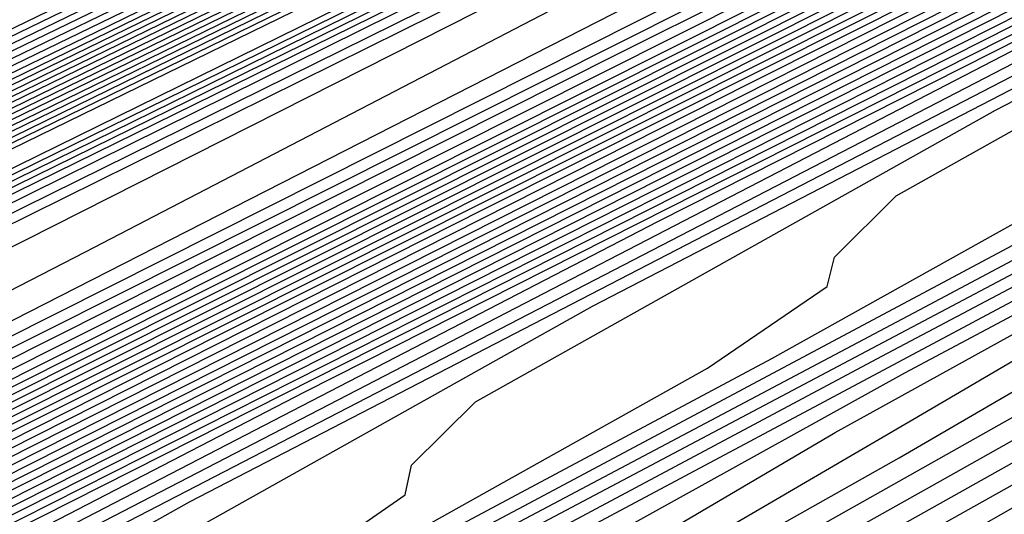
# Model space of a CAD drawing. Extents: x 3249832 to 3255657, y 13789405 to 13793316.
# Tile 222 of 256: x 3254678.04 to 3254680.98, y 13790568.08 to 13790569.56. Entities that reach past the tile are written whole.
import ezdxf

# ---------------------------------------------------------------- set-up
doc = ezdxf.new("R2010")
doc.units = 0
doc.header["$LTSCALE"] = 100
doc.header["$MEASUREMENT"] = 0
for name, color, linetype in [('GRATIO_CON', 10, 'CONTINUOUS'), ('GRATIO_ICON', 7, 'CONTINUOUS'), ('TARGETS_EAST', 7, 'CONTINUOUS')]:
    doc.layers.add(name, color=color, linetype=linetype)

# ---------------------------------------------------------------- blocks, each defined once
blk = doc.blocks.new('Gratio_032316_contours')
at = {"layer": 'GRATIO_CON', "color": 1, "linetype": 'Continuous', "flags": 128}
for points in [[(3254642.139, 13790551.7053), (3254660.6124, 13790560.6687), (3254682.3072, 13790571.2723), (3254700.7352, 13790580.305), (3254711.0317, 13790585.3564), (3254714.825, 13790587.2199), (3254715.3665, 13790587.4896), (3254715.3659, 13790587.4937), (3254715.3657, 13790587.4969), (3254715.3666, 13790587.4975), (3254715.9081, 13790587.7572), (3254719.6861, 13790589.589), (3254729.9352, 13790594.5687), (3254748.2689, 13790603.4881), (3254769.8147, 13790614.0012), (3254788.079, 13790622.9777)], [(3254643.9573, 13790552.6097), (3254661.9705, 13790561.3498), (3254683.1246, 13790571.6892), (3254701.0934, 13790580.4969), (3254711.1333, 13790585.4226), (3254714.8321, 13790587.2398), (3254715.3601, 13790587.5029), (3254715.3596, 13790587.5069), (3254715.3595, 13790587.5098), (3254715.3603, 13790587.5104), (3254715.8805, 13790587.7597), (3254719.5093, 13790589.5191), (3254729.3537, 13790594.3022), (3254746.9632, 13790602.8693), (3254767.6581, 13790612.9672), (3254785.2011, 13790621.5892)], [(3254645.7757, 13790553.5142), (3254663.3285, 13790562.0309), (3254683.9419, 13790572.1067), (3254701.4513, 13790580.6909), (3254711.2342, 13790585.4933), (3254714.8385, 13790587.2659), (3254715.3542, 13790587.5212), (3254715.853, 13790587.7617), (3254719.3325, 13790589.4492), (3254728.7721, 13790594.0356), (3254745.6576, 13790602.2505), (3254765.5015, 13790611.9331), (3254782.3232, 13790620.2006)], [(3254647.5941, 13790554.4186), (3254664.6865, 13790562.712), (3254684.7593, 13790572.5235), (3254701.8095, 13790580.8826), (3254711.336, 13790585.5591), (3254714.8458, 13790587.2852), (3254715.348, 13790587.5339), (3254715.8254, 13790587.7641), (3254719.1557, 13790589.3793), (3254728.1905, 13790593.7691), (3254744.3519, 13790601.6317), (3254763.3449, 13790610.8991), (3254779.4453, 13790618.8121)], [(3254651.2308, 13790556.2274), (3254667.4026, 13790564.0741), (3254686.3942, 13790573.3572), (3254702.526, 13790581.266), (3254711.5395, 13790585.6907), (3254714.8603, 13790587.3239), (3254715.3355, 13790587.5594), (3254715.7702, 13790587.7691), (3254718.8022, 13790589.2396), (3254727.0274, 13790593.236), (3254741.7406, 13790600.3941), (3254759.0318, 13790608.8311), (3254773.6894, 13790616.035)], [(3254653.0492, 13790557.1319), (3254668.7606, 13790564.7552), (3254687.2116, 13790573.774), (3254702.8843, 13790581.4577), (3254711.6412, 13790585.7564), (3254714.8676, 13790587.3433), (3254715.3293, 13790587.5721), (3254715.7426, 13790587.7716), (3254718.6254, 13790589.1697), (3254726.4458, 13790592.9695), (3254740.435, 13790599.7753), (3254756.8752, 13790607.7971), (3254770.8115, 13790614.6465), (3254778.5294, 13790618.5309)], [(3254646.2517, 13790553.9528), (3254654.8675, 13790558.0363), (3254670.1186, 13790565.4362), (3254688.0291, 13790574.1908), (3254703.2426, 13790581.6494), (3254711.743, 13790585.8222), (3254714.8749, 13790587.3627), (3254715.3231, 13790587.5848), (3254715.7151, 13790587.774), (3254718.4486, 13790589.0998), (3254725.8643, 13790592.703), (3254739.1294, 13790599.1565), (3254754.7186, 13790606.7631), (3254767.9336, 13790613.258), (3254775.252, 13790616.9413)], [(3254648.3232, 13790554.9771), (3254656.6859, 13790558.9407), (3254671.4766, 13790566.1173), (3254688.8465, 13790574.6076), (3254703.6008, 13790581.8411), (3254711.8447, 13790585.888), (3254714.8821, 13790587.382), (3254715.3169, 13790587.5976), (3254715.6875, 13790587.7765), (3254718.2718, 13790589.03), (3254725.2827, 13790592.4364), (3254737.8237, 13790598.5377), (3254752.562, 13790605.7291), (3254765.0557, 13790611.8694), (3254771.9746, 13790615.3518)], [(3254652.466, 13790557.0257), (3254660.3226, 13790560.7496), (3254674.1927, 13790567.4794), (3254690.4813, 13790575.4413), (3254704.3173, 13790582.2246), (3254712.0482, 13790586.0196), (3254714.8967, 13790587.4207), (3254715.3044, 13790587.623), (3254715.6323, 13790587.7815), (3254717.9183, 13790588.8903), (3254724.1196, 13790591.9033), (3254735.2124, 13790597.3001), (3254748.2489, 13790603.6611), (3254759.2998, 13790609.0924), (3254765.4198, 13790612.1726), (3254767.5973, 13790613.3706), (3254767.8046, 13790613.628), (3254767.8447, 13790613.807), (3254768.8446, 13790614.4523), (3254771.7623, 13790616.0293)], [(3254651.241, 13790556.5836), (3254654.5375, 13790558.0501), (3254662.141, 13790561.654), (3254675.5507, 13790568.1605), (3254691.2988, 13790575.8581), (3254704.6756, 13790582.4163), (3254712.1499, 13790586.0854), (3254714.904, 13790587.4401), (3254715.2982, 13790587.6357), (3254715.6047, 13790587.7839), (3254717.7415, 13790588.8204), (3254723.538, 13790591.6368), (3254733.9068, 13790596.6813), (3254746.0923, 13790602.627), (3254756.4219, 13790607.7038), (3254762.1424, 13790610.583), (3254764.1778, 13790611.7028), (3254764.3715, 13790611.9434), (3254764.4337, 13790612.1232), (3254765.5415, 13790612.8137), (3254768.7386, 13790614.5249), (3254774.566, 13790617.5186)], [(3254651.548, 13790556.8702), (3254653.3699, 13790557.6315), (3254656.6089, 13790559.0744), (3254663.9594, 13790562.5584), (3254676.9087, 13790568.8416), (3254692.1162, 13790576.2749), (3254705.0338, 13790582.608), (3254712.2517, 13790586.1512), (3254714.9112, 13790587.4594), (3254715.292, 13790587.6484), (3254715.5771, 13790587.7864), (3254717.5647, 13790588.7505), (3254722.9564, 13790591.3703), (3254732.6011, 13790596.0625), (3254743.9357, 13790601.593), (3254753.544, 13790606.3153), (3254758.865, 13790608.9934), (3254760.7582, 13790610.035), (3254760.9385, 13790610.2589), (3254761.0228, 13790610.4394), (3254762.2384, 13790611.1751), (3254765.7149, 13790613.0205), (3254772.0375, 13790616.2604)], [(3254650.8432, 13790556.6142), (3254653.5851, 13790557.8698), (3254655.4988, 13790558.6793), (3254658.6803, 13790560.0987), (3254665.7777, 13790563.4629), (3254678.2668, 13790569.5227), (3254692.9336, 13790576.6918)], [(3254650.5749, 13790556.5411), (3254654.5292, 13790558.4217), (3254657.6595, 13790559.8689), (3254659.7567, 13790560.7751), (3254662.8232, 13790562.1473), (3254669.4145, 13790565.2717), (3254680.9828, 13790570.8848), (3254694.5684, 13790577.5253)], [(3254652.1699, 13790557.3247), (3254656.3722, 13790559.3255), (3254659.6966, 13790560.8685), (3254661.8856, 13790561.8229), (3254664.8946, 13790563.1716), (3254671.2328, 13790566.1762), (3254682.3408, 13790571.5658), (3254695.3858, 13790577.9421)], [(3254649.243, 13790555.9373), (3254653.7649, 13790558.1083), (3254658.2152, 13790560.2292), (3254661.7338, 13790561.8681), (3254664.0145, 13790562.8708), (3254666.9661, 13790564.196), (3254673.0512, 13790567.0806), (3254683.6989, 13790572.2469), (3254696.2032, 13790578.3589)], [(3254650.5851, 13790556.5992), (3254655.3599, 13790558.8918), (3254660.0582, 13790561.133), (3254663.771, 13790562.8677), (3254666.1434, 13790563.9186), (3254669.0375, 13790565.2203), (3254674.8696, 13790567.985), (3254685.0569, 13790572.928), (3254697.0206, 13790578.7757)]]:
    blk.add_lwpolyline(points, dxfattribs=at)
at = {"layer": 'GRATIO_CON', "color": 5, "linetype": 'Continuous', "flags": 128}
for points in [[(3254645.4599, 13790553.036), (3254663.069, 13790561.7623), (3254683.7862, 13790571.9554), (3254701.3959, 13790580.5965), (3254711.2365, 13790585.4241), (3254714.8618, 13790587.205), (3254715.3792, 13790587.4629), (3254715.3785, 13790587.4674), (3254715.3782, 13790587.4709), (3254715.379, 13790587.4719), (3254715.9133, 13790587.7279), (3254719.64, 13790589.5343), (3254729.7495, 13790594.4457), (3254747.8375, 13790603.2357), (3254769.1201, 13790613.5531), (3254787.2186, 13790622.2657)], [(3254649.9599, 13790555.2348), (3254666.4373, 13790563.4004), (3254685.823, 13790572.9383), (3254702.301, 13790581.0241), (3254711.5092, 13790585.5415), (3254714.9015, 13790587.208), (3254715.3856, 13790587.4496), (3254715.3848, 13790587.4542), (3254715.3844, 13790587.458), (3254715.3852, 13790587.4591), (3254715.9013, 13790587.7061), (3254719.4996, 13790589.4499), (3254729.2606, 13790594.1916), (3254746.7248, 13790602.6782), (3254767.2733, 13790612.6396), (3254784.7474, 13790621.0516)], [(3254645.8078, 13790553.0477), (3254654.4599, 13790557.4337), (3254669.8056, 13790565.0385), (3254687.8597, 13790573.9222), (3254703.2055, 13790581.4548), (3254711.7805, 13790585.6657), (3254714.9395, 13790587.2206), (3254715.3915, 13790587.4448), (3254715.8892, 13790587.6839), (3254719.3592, 13790589.3654), (3254728.7717, 13790593.9374), (3254745.612, 13790602.1206), (3254765.4264, 13790611.7261), (3254782.2763, 13790619.8376)], [(3254650.9146, 13790555.5543), (3254658.9599, 13790559.6325), (3254673.1739, 13790566.6765), (3254689.8966, 13790574.9051), (3254704.1107, 13790581.8824), (3254712.0533, 13790585.783), (3254714.9794, 13790587.2235), (3254715.3982, 13790587.4313), (3254715.8776, 13790587.6614), (3254719.2191, 13790589.2805), (3254728.2829, 13790593.683), (3254744.4993, 13790601.563), (3254763.5796, 13790610.8126), (3254779.8051, 13790618.6235)], [(3254649.0895, 13790554.2614), (3254654.3182, 13790556.9458), (3254657.5919, 13790558.6919), (3254661.1283, 13790560.5677), (3254667.9599, 13790564.0302), (3254679.9106, 13790569.9526), (3254693.9704, 13790576.8709), (3254705.921, 13790582.737), (3254712.5988, 13790586.0165), (3254715.0585, 13790587.2285), (3254715.4093, 13790587.4057), (3254715.4091, 13790587.4086), (3254715.4097, 13790587.4091), (3254715.4114, 13790587.4072), (3254715.8544, 13790587.617), (3254718.939, 13790589.1106), (3254727.3053, 13790593.1741), (3254742.2739, 13790600.4477), (3254759.8859, 13790608.9855), (3254774.8628, 13790616.1954)], [(3254652.9316, 13790556.1611), (3254659.0279, 13790559.2737), (3254662.7531, 13790561.2358), (3254666.2352, 13790563.0744), (3254672.4599, 13790566.2291), (3254683.2789, 13790571.5906), (3254696.0073, 13790577.8537), (3254706.8262, 13790583.1644), (3254712.8717, 13790586.1333), (3254715.0984, 13790587.2306), (3254715.416, 13790587.3911), (3254715.416, 13790587.3939), (3254715.4167, 13790587.3946), (3254715.4184, 13790587.393), (3254715.843, 13790587.5942), (3254718.799, 13790589.0255), (3254726.8166, 13790592.9197), (3254741.1612, 13790599.8901), (3254758.039, 13790608.072), (3254772.3917, 13790614.9813)], [(3254648.5889, 13790553.912), (3254656.7738, 13790558.0608), (3254663.7375, 13790561.6017), (3254667.9142, 13790563.7796), (3254671.342, 13790565.581), (3254676.9599, 13790568.4279), (3254686.6472, 13790573.2286), (3254698.0442, 13790578.8366), (3254707.7315, 13790583.5918), (3254713.1445, 13790586.2502), (3254715.1383, 13790587.2327), (3254715.4228, 13790587.3765), (3254715.4229, 13790587.3793), (3254715.4236, 13790587.3802), (3254715.4253, 13790587.3788), (3254715.8315, 13790587.5713), (3254718.659, 13790588.9404), (3254726.3278, 13790592.6653), (3254740.0485, 13790599.3324), (3254756.1922, 13790607.1585), (3254769.9205, 13790613.7673), (3254777.6832, 13790617.4194)], [(3254651.4104, 13790555.3035), (3254660.616, 13790559.9605), (3254668.4472, 13790563.9297), (3254673.0754, 13790566.3235), (3254676.4489, 13790568.0877), (3254681.4599, 13790570.6267), (3254690.0155, 13790574.8666), (3254700.0811, 13790579.8195), (3254708.6367, 13790584.0191), (3254713.4173, 13790586.367), (3254715.1783, 13790587.2348), (3254715.4296, 13790587.362), (3254715.4297, 13790587.3647), (3254715.4306, 13790587.3657), (3254715.4323, 13790587.3646), (3254715.8201, 13790587.5485), (3254718.5189, 13790588.8554), (3254725.8391, 13790592.4108), (3254738.9357, 13790598.7748), (3254754.3453, 13790606.2449), (3254767.4494, 13790612.5532), (3254774.8722, 13790616.0455)], [(3254647.5106, 13790553.2224), (3254657.0534, 13790558.0863), (3254668.3003, 13790563.7598), (3254677.8665, 13790568.5857), (3254683.3978, 13790571.4112), (3254686.6626, 13790573.101), (3254690.46, 13790575.0244), (3254696.7522, 13790578.1426), (3254704.1549, 13790581.7852), (3254710.4471, 13790584.8739), (3254713.963, 13790586.6006), (3254715.2582, 13790587.2389), (3254715.4431, 13790587.3328), (3254715.4435, 13790587.3354), (3254715.4445, 13790587.3367), (3254715.4462, 13790587.3361), (3254715.7971, 13790587.5028), (3254718.2389, 13790588.6852), (3254724.8615, 13790591.9019), (3254736.7103, 13790597.6595), (3254750.6516, 13790604.4179), (3254762.5071, 13790610.1251), (3254769.2501, 13790613.2977), (3254772.4608, 13790614.7267)], [(3254649.4643, 13790554.1811), (3254659.8749, 13790559.4778), (3254672.1424, 13790565.6595), (3254682.5761, 13790570.9137), (3254688.559, 13790573.955), (3254691.7695, 13790575.6077), (3254694.96, 13790577.2233)], [(3254651.4179, 13790555.1398), (3254662.6964, 13790560.8692), (3254675.9846, 13790567.5592), (3254687.2858, 13790573.2417), (3254693.7202, 13790576.4989)], [(3254646.6144, 13790552.5691), (3254653.3716, 13790556.0986), (3254665.5179, 13790562.2606), (3254679.8268, 13790569.4589), (3254691.9954, 13790575.5697), (3254698.8813, 13790579.0427)], [(3254649.5507, 13790554.0056), (3254657.2788, 13790558.016), (3254671.1608, 13790565.0435), (3254687.5111, 13790573.2582), (3254701.4147, 13790580.2257)], [(3254650.9017, 13790554.6653), (3254658.8371, 13790558.7771), (3254673.0892, 13790565.9887), (3254689.8746, 13790574.4203), (3254704.1484, 13790581.5711), (3254712.1263, 13790585.5666), (3254715.0665, 13790587.04), (3254715.4881, 13790587.251), (3254715.7284, 13790587.3657), (3254717.3988, 13790588.1749), (3254721.929, 13790590.3752), (3254730.0341, 13790594.3137), (3254739.5705, 13790598.9367), (3254747.6802, 13790602.8407), (3254752.3838, 13790605.0543), (3254755.2179, 13790606.3353), (3254758.5977, 13790607.8737), (3254764.2556, 13790610.5253), (3254771.1907, 13790613.8082)], [(3254652.1037, 13790555.2502), (3254659.8925, 13790559.2859), (3254673.8812, 13790566.3638), (3254690.3563, 13790574.639), (3254704.3657, 13790581.6567), (3254712.195, 13790585.5772), (3254715.0794, 13790587.0229), (3254715.4916, 13790587.2315), (3254715.4923, 13790587.2341), (3254715.4936, 13790587.2363), (3254715.4952, 13790587.2371), (3254715.717, 13790587.343), (3254717.2588, 13790588.0898), (3254721.4402, 13790590.1208), (3254728.9214, 13790593.7561), (3254737.7237, 13790598.0232), (3254745.2091, 13790601.6266), (3254749.5728, 13790603.6804), (3254752.344, 13790604.9367), (3254755.8855, 13790606.5574), (3254761.8691, 13790609.3671), (3254769.2041, 13790612.8413), (3254776.1088, 13790616.118)], [(3254650.5295, 13790554.2765), (3254653.3056, 13790555.8352), (3254660.9478, 13790559.7949), (3254674.6731, 13790566.7396), (3254690.838, 13790574.8591), (3254704.5835, 13790581.7451), (3254712.2651, 13790585.5926), (3254715.0949, 13790587.012), (3254715.4992, 13790587.2173), (3254715.4997, 13790587.2202), (3254715.5008, 13790587.2224), (3254715.5022, 13790587.2231), (3254715.7056, 13790587.3202), (3254717.1188, 13790588.0047), (3254720.9515, 13790589.8664), (3254727.8087, 13790593.1984), (3254735.8769, 13790597.1097), (3254742.7379, 13790600.4126), (3254746.7617, 13790602.3065), (3254749.4702, 13790603.5381), (3254753.1732, 13790605.2411), (3254759.4825, 13790608.2089), (3254767.2174, 13790611.8744), (3254774.4989, 13790615.3301)], [(3254653.0399, 13790555.5064), (3254655.7096, 13790557.0052), (3254663.0585, 13790560.8129), (3254676.257, 13790567.4911), (3254691.8012, 13790575.2992), (3254705.0188, 13790581.9215), (3254712.405, 13790585.6223), (3254715.1255, 13790586.9884), (3254715.5137, 13790587.187), (3254715.5139, 13790587.1907), (3254715.5149, 13790587.1935), (3254715.5162, 13790587.1948), (3254715.6827, 13790587.2745), (3254716.8387, 13790587.8346), (3254719.9739, 13790589.3575), (3254725.5832, 13790592.0832), (3254732.1832, 13790595.2826), (3254737.7956, 13790597.9844), (3254741.1396, 13790599.5586), (3254743.7225, 13790600.741), (3254747.7487, 13790602.6085), (3254754.7095, 13790605.8925), (3254763.2441, 13790609.9406), (3254771.2789, 13790613.7544)], [(3254652.4149, 13790554.6496), (3254653.3587, 13790555.1809), (3254653.8585, 13790555.5089), (3254654.0037, 13790555.6845), (3254653.9725, 13790555.8008), (3254654.2952, 13790556.1213), (3254656.9115, 13790557.5902), (3254664.1138, 13790561.322), (3254677.0489, 13790567.8669), (3254692.2829, 13790575.5193), (3254705.2366, 13790582.0098)], [(3254652.4183, 13790554.5925), (3254653.5945, 13790555.2348), (3254654.5826, 13790555.7885), (3254655.1076, 13790556.1285), (3254655.263, 13790556.3073), (3254655.2343, 13790556.4222), (3254655.5504, 13790556.7362), (3254658.1135, 13790558.1752), (3254665.1691, 13790561.831), (3254677.8408, 13790568.2426), (3254692.7645, 13790575.7394)], [(3254652.5047, 13790554.5678), (3254653.546, 13790555.1511), (3254654.774, 13790555.82), (3254655.8065, 13790556.3962), (3254656.3568, 13790556.748), (3254656.5224, 13790556.9301), (3254656.4962, 13790557.0437), (3254656.8057, 13790557.3511), (3254659.3155, 13790558.7603), (3254666.2244, 13790562.34), (3254678.6327, 13790568.6184), (3254693.2462, 13790575.9595)], [(3254652.2242, 13790554.0767), (3254653.1154, 13790554.6054), (3254653.6313, 13790554.9527), (3254654.0278, 13790555.2392), (3254654.6721, 13790555.6399), (3254655.8015, 13790556.2681), (3254657.1332, 13790556.9903), (3254658.2542, 13790557.6115), (3254658.8552, 13790557.9872), (3254659.041, 13790558.1758), (3254659.0198, 13790558.2866), (3254659.3161, 13790558.581), (3254661.7194, 13790559.9303), (3254668.335, 13790563.358), (3254680.2165, 13790569.3699), (3254694.2095, 13790576.3997)], [(3254652.0931, 13790553.9273), (3254653.2097, 13790554.5634), (3254654.1357, 13790555.1108), (3254654.6726, 13790555.4686), (3254655.0856, 13790555.7627), (3254655.7557, 13790556.176), (3254656.9292, 13790556.8266), (3254658.3127, 13790557.5755), (3254659.4781, 13790558.2191), (3254660.1044, 13790558.6067), (3254660.3003, 13790558.7986), (3254660.2816, 13790558.908), (3254660.5714, 13790559.1959), (3254662.9213, 13790560.5153), (3254669.3903, 13790563.8671), (3254681.0084, 13790569.7457), (3254694.6911, 13790576.6198)], [(3254653.037, 13790554.391), (3254654.1951, 13790555.0501), (3254655.156, 13790555.6162), (3254655.7139, 13790555.9845), (3254656.1434, 13790556.2863), (3254656.8394, 13790556.7121), (3254658.057, 13790557.3852), (3254659.4923, 13790558.1607), (3254660.7019, 13790558.8268), (3254661.3536, 13790559.2263), (3254661.5596, 13790559.4215), (3254661.5434, 13790559.5295), (3254661.8266, 13790559.8108), (3254664.1233, 13790561.1003), (3254670.4456, 13790564.3761), (3254681.8003, 13790570.1215), (3254695.1728, 13790576.8399)], [(3254652.9145, 13790554.2455), (3254653.9808, 13790554.8547), (3254655.1805, 13790555.5368), (3254656.1763, 13790556.1216), (3254656.7552, 13790556.5004), (3254657.2012, 13790556.8098), (3254657.9231, 13790557.2481), (3254659.1847, 13790557.9437), (3254660.6718, 13790558.7459), (3254661.9258, 13790559.4344), (3254662.6028, 13790559.8458), (3254662.8189, 13790560.0443), (3254662.8052, 13790560.1509), (3254663.0819, 13790560.4257), (3254665.3253, 13790561.6853), (3254671.5009, 13790564.8851), (3254682.5923, 13790570.4972), (3254695.6546, 13790577.0593)], [(3254665.5923, 13790561.6556), (3254667.7292, 13790562.8553), (3254673.6115, 13790565.9031), (3254684.1761, 13790571.2487), (3254696.618, 13790577.4994)], [(3254665.5974, 13790561.2573), (3254666.3503, 13790561.7045), (3254666.5968, 13790561.9128), (3254666.5906, 13790562.0152), (3254666.8476, 13790562.2705), (3254668.9312, 13790563.4403), (3254674.6669, 13790566.4122), (3254684.968, 13790571.6245), (3254697.0997, 13790577.7194)], [(3254665.3901, 13790561.0866), (3254666.8212, 13790561.865), (3254667.5995, 13790562.3241), (3254667.8561, 13790562.5357), (3254667.8524, 13790562.6367), (3254668.1028, 13790562.8854), (3254670.1331, 13790564.0253), (3254675.7222, 13790566.9212), (3254685.7599, 13790572.0002), (3254697.5813, 13790577.9395)], [(3254664.8234, 13790560.7363), (3254666.5696, 13790561.6718), (3254668.0451, 13790562.4726), (3254668.8487, 13790562.9436), (3254669.1154, 13790563.1585), (3254669.1143, 13790563.2581), (3254669.3581, 13790563.5003), (3254671.3351, 13790564.6103), (3254676.7775, 13790567.4302), (3254686.5518, 13790572.376), (3254698.063, 13790578.1595)], [(3254665.5089, 13790561.0006), (3254667.0789, 13790561.8533), (3254668.9287, 13790562.8422), (3254670.4928, 13790563.6879), (3254671.3471, 13790564.1828), (3254671.634, 13790564.4042), (3254671.6379, 13790564.501), (3254671.8685, 13790564.7302), (3254673.739, 13790565.7804), (3254678.8881, 13790568.4483), (3254688.1357, 13790573.1275), (3254699.0263, 13790578.5996)], [(3254665.6638, 13790560.9982), (3254666.5925, 13790561.5367), (3254668.2066, 13790562.4118), (3254670.1083, 13790563.4273), (3254671.7167, 13790564.2956), (3254672.5962, 13790564.8023), (3254672.8933, 13790565.027), (3254672.8997, 13790565.1225), (3254673.1238, 13790565.3451), (3254674.941, 13790566.3654), (3254679.9434, 13790568.9573), (3254688.9276, 13790573.5033), (3254699.508, 13790578.8196)], [(3254666.1266, 13790561.1436), (3254666.7216, 13790561.5217), (3254667.6762, 13790562.0727), (3254669.3343, 13790562.9704), (3254671.2879, 13790564.0125), (3254672.9405, 13790564.9032), (3254673.8454, 13790565.4219), (3254674.1526, 13790565.6498), (3254674.1615, 13790565.7439), (3254674.379, 13790565.96), (3254676.143, 13790566.9504), (3254680.9987, 13790569.4663), (3254689.7195, 13790573.8791), (3254699.9897, 13790579.0397)], [(3254665.0349, 13790560.4038), (3254666.3795, 13790561.1759), (3254667.1679, 13790561.6595), (3254667.7794, 13790562.0453), (3254668.7599, 13790562.6088), (3254670.4621, 13790563.5289), (3254672.4674, 13790564.5977), (3254674.1644, 13790565.5109), (3254675.0946, 13790566.0414), (3254675.4119, 13790566.2727), (3254675.4233, 13790566.3654), (3254675.6343, 13790566.5749), (3254677.3449, 13790567.5354), (3254682.054, 13790569.9753), (3254690.5114, 13790574.2548), (3254700.4713, 13790579.2597)], [(3254665.3073, 13790560.4193), (3254667.0057, 13790561.3772), (3254668.4201, 13790562.1867), (3254669.2504, 13790562.6913), (3254669.8951, 13790563.0924), (3254670.9272, 13790563.6809), (3254672.7176, 13790564.6459), (3254674.8265, 13790565.7681), (3254676.6121, 13790566.7262), (3254677.593, 13790567.2806), (3254677.9306, 13790567.5183), (3254677.9469, 13790567.6083), (3254678.1447, 13790567.8048), (3254679.7488, 13790568.7054), (3254684.1646, 13790570.9934), (3254692.0952, 13790575.0064), (3254701.4347, 13790579.6998)], [(3254666.2512, 13790560.883), (3254667.9912, 13790561.8639), (3254669.4404, 13790562.6922), (3254670.2917, 13790563.2072), (3254670.9529, 13790563.6159), (3254672.0109, 13790564.217), (3254673.8453, 13790565.2044), (3254676.0061, 13790566.3533), (3254677.836, 13790567.3338), (3254678.8422, 13790567.9001), (3254679.1899, 13790568.1412), (3254679.2087, 13790568.2297), (3254679.4, 13790568.4197), (3254680.9508, 13790569.2904), (3254685.2199, 13790571.5024), (3254692.8871, 13790575.3821)], [(3254665.6137, 13790560.4446), (3254667.195, 13790561.3468), (3254668.9766, 13790562.3506), (3254670.4608, 13790563.1976), (3254671.333, 13790563.7231), (3254672.0107, 13790564.1395), (3254673.0946, 13790564.7531), (3254674.973, 13790565.763), (3254677.1856, 13790566.9384), (3254679.0598, 13790567.9414), (3254680.0914, 13790568.5197), (3254680.4492, 13790568.764), (3254680.4705, 13790568.8512), (3254680.6552, 13790569.0346), (3254682.1528, 13790569.8754), (3254686.2753, 13790572.0114), (3254693.679, 13790575.7579)], [(3254665.4983, 13790560.2702), (3254666.5208, 13790560.8874), (3254668.1389, 13790561.8105), (3254669.962, 13790562.8373), (3254671.4811, 13790563.703), (3254672.3742, 13790564.239), (3254673.0685, 13790564.663), (3254674.1783, 13790565.2891), (3254676.1008, 13790566.3215), (3254678.3652, 13790567.5236), (3254680.2837, 13790568.5491), (3254681.3405, 13790569.1392), (3254681.7085, 13790569.3869), (3254681.7323, 13790569.4726), (3254681.9105, 13790569.6495), (3254683.3547, 13790570.4604), (3254687.3306, 13790572.5204), (3254694.471, 13790576.1337)], [(3254673.5217, 13790564.7139), (3254674.4568, 13790565.2708), (3254675.1842, 13790565.7101), (3254676.3456, 13790566.3613), (3254678.3563, 13790567.4385), (3254680.7243, 13790568.694), (3254682.7314, 13790569.7644), (3254683.8389, 13790570.3784), (3254684.2271, 13790570.6325), (3254684.256, 13790570.7155), (3254684.4209, 13790570.8794), (3254685.7587, 13790571.6304), (3254689.4412, 13790573.5385), (3254696.0548, 13790576.8852)], [(3254672.9183, 13790564.2975), (3254674.542, 13790565.2193), (3254675.498, 13790565.7867), (3254676.242, 13790566.2336), (3254677.4293, 13790566.8974), (3254679.484, 13790567.997), (3254681.9039, 13790569.2792), (3254683.9553, 13790570.372), (3254685.0881, 13790570.9979), (3254685.4864, 13790571.2554), (3254685.5178, 13790571.3369), (3254685.6762, 13790571.4943), (3254686.9606, 13790572.2154), (3254690.4965, 13790574.0475), (3254696.8467, 13790577.2609)], [(3254673.9038, 13790564.7842), (3254675.5624, 13790565.7247), (3254676.5393, 13790566.3026), (3254677.2998, 13790566.7572), (3254678.513, 13790567.4334), (3254680.6117, 13790568.5556), (3254683.0834, 13790569.8644), (3254685.1791, 13790570.9797), (3254686.3373, 13790571.6175), (3254686.7457, 13790571.8782), (3254686.7796, 13790571.9584), (3254686.9314, 13790572.1092), (3254688.1626, 13790572.8005), (3254691.5518, 13790574.5565), (3254697.6386, 13790577.6367)], [(3254672.8583, 13790564.1291), (3254674.8892, 13790565.2709), (3254676.5827, 13790566.2301), (3254677.5806, 13790566.8186), (3254678.3576, 13790567.2807), (3254679.5967, 13790567.9695), (3254681.7395, 13790569.1141), (3254684.263, 13790570.4496), (3254686.403, 13790571.5873), (3254687.5865, 13790572.237), (3254688.005, 13790572.501), (3254688.0414, 13790572.5798), (3254688.1867, 13790572.7241), (3254689.3646, 13790573.3855), (3254692.6071, 13790575.0655), (3254698.4305, 13790578.0125)], [(3254674.746, 13790565.0565), (3254676.86, 13790566.2443), (3254678.6233, 13790567.241), (3254679.6631, 13790567.8504), (3254680.4732, 13790568.3278), (3254681.764, 13790569.0416), (3254683.9949, 13790570.2311), (3254686.6221, 13790571.6199), (3254688.8507, 13790572.8026), (3254690.0848, 13790573.4762), (3254690.5236, 13790573.7467), (3254690.565, 13790573.8227), (3254690.6971, 13790573.954), (3254691.7685, 13790574.5555), (3254694.7177, 13790576.0836)], [(3254673.7775, 13790564.4298), (3254675.6899, 13790565.5202), (3254677.8455, 13790566.731), (3254679.6436, 13790567.7464), (3254680.7044, 13790568.3663), (3254681.5311, 13790568.8514), (3254682.8477, 13790569.5777), (3254685.1227, 13790570.7897), (3254687.8017, 13790572.2051), (3254690.0746, 13790573.4103), (3254691.334, 13790574.0957), (3254691.7829, 13790574.3695), (3254691.8268, 13790574.4442), (3254691.9524, 13790574.5689), (3254692.9705, 13790575.1405)], [(3254674.6845, 13790564.8726), (3254676.6337, 13790565.984), (3254678.8309, 13790567.2177), (3254680.6639, 13790568.2518), (3254681.7457, 13790568.8822), (3254682.5889, 13790569.3749), (3254683.9314, 13790570.1138), (3254686.2504, 13790571.3482), (3254688.9812, 13790572.7903), (3254691.2985, 13790574.0179), (3254692.5832, 13790574.7153), (3254693.0422, 13790574.9924)], [(3254674.3365, 13790564.5589), (3254675.5916, 13790565.3154), (3254677.5776, 13790566.4477), (3254679.8163, 13790567.7044), (3254681.6843, 13790568.7573), (3254682.7869, 13790569.3981), (3254683.6467, 13790569.8985), (3254685.0151, 13790570.6498), (3254687.3782, 13790571.9067), (3254690.1608, 13790573.3755), (3254692.5223, 13790574.6256), (3254693.8324, 13790575.3348)], [(3254675.4519, 13790564.9655), (3254676.1041, 13790565.4166), (3254677.4058, 13790566.201), (3254679.4653, 13790567.3751), (3254681.7872, 13790568.6778), (3254683.7249, 13790569.7681), (3254684.8695, 13790570.4299), (3254685.7623, 13790570.9455), (3254687.1824, 13790571.722), (3254689.6336, 13790573.0237), (3254692.5199, 13790574.5458), (3254694.97, 13790575.8408)], [(3254675.959, 13790564.9562), (3254676.0565, 13790565.1299), (3254676.3238, 13790565.3869), (3254676.9879, 13790565.8455), (3254678.3129, 13790566.6437), (3254680.4092, 13790567.8388), (3254682.7726, 13790569.1645), (3254684.7452, 13790570.2735), (3254685.9107, 13790570.9458), (3254686.8202, 13790571.4691), (3254688.2661, 13790572.258), (3254690.7614, 13790573.5823), (3254693.6995, 13790575.131)], [(3254676.9072, 13790565.0407), (3254676.8554, 13790565.1397), (3254676.8144, 13790565.245), (3254676.8229, 13790565.3741), (3254676.9232, 13790565.5482), (3254677.1958, 13790565.8082), (3254677.8717, 13790566.2743), (3254679.22, 13790567.0865), (3254681.3531, 13790568.3026), (3254683.7581, 13790569.6512), (3254685.7655, 13790570.779), (3254686.952, 13790571.4617), (3254687.878, 13790571.9926), (3254689.3498, 13790572.7941), (3254691.8891, 13790574.1408), (3254694.879, 13790575.7162)]]:
    blk.add_lwpolyline(points, dxfattribs=at)
at = {"layer": 'GRATIO_ICON', "color": 7, "linetype": 'Continuous', "flags": 128}
for points in [[(3254649.4124, 13790555.323), (3254666.0445, 13790563.393), (3254685.5768, 13790572.9403), (3254702.1678, 13790581.0743), (3254711.4377, 13790585.6249), (3254714.8531, 13790587.3046), (3254715.3418, 13790587.5467), (3254715.7978, 13790587.7666), (3254718.979, 13790589.3094), (3254727.609, 13790593.5026), (3254743.0463, 13790601.0129), (3254761.1884, 13790609.8651), (3254776.5674, 13790617.4236)], [(3254650.3946, 13790556.0014), (3254658.5043, 13790559.8452), (3254672.8347, 13790566.7984), (3254689.6639, 13790575.0245), (3254703.9591, 13790582.0328), (3254711.9464, 13790585.9538), (3254714.8894, 13790587.4014), (3254715.3107, 13790587.6103), (3254715.6599, 13790587.779), (3254718.095, 13790588.9601), (3254724.7011, 13790592.1699), (3254736.5181, 13790597.9189), (3254750.4054, 13790604.6951), (3254762.1777, 13790610.4809), (3254768.6972, 13790613.7622), (3254771.0169, 13790615.0384), (3254771.2377, 13790615.3126)], [(3254652.6862, 13790557.518), (3254655.6223, 13790558.8693), (3254657.6277, 13790559.7272), (3254660.7518, 13790561.123), (3254667.5961, 13790564.3673), (3254679.6248, 13790570.2037), (3254693.751, 13790577.1084)], [(3254651.9272, 13790557.261), (3254656.9549, 13790559.6754), (3254661.9012, 13790562.0368), (3254665.8082, 13790563.8673), (3254668.2723, 13790564.9665), (3254671.1089, 13790566.2446), (3254676.6879, 13790568.8894), (3254686.4149, 13790573.609), (3254697.838, 13790579.1925)], [(3254652.4307, 13790556.1481), (3254656.0215, 13790558.061), (3254663.4599, 13790561.8314), (3254676.5423, 13790568.3146), (3254691.9335, 13790575.888), (3254705.0159, 13790582.3099), (3254712.3263, 13790585.9001), (3254715.0195, 13790587.2261), (3254715.4051, 13790587.4175), (3254715.8661, 13790587.6387), (3254719.079, 13790589.1955), (3254727.7941, 13790593.4286), (3254743.3866, 13790601.0054), (3254761.7327, 13790609.8991), (3254777.334, 13790617.4094)], [(3254645.557, 13790552.2637), (3254654.2319, 13790556.6949), (3254664.4581, 13790561.8601), (3254673.1568, 13790566.2577), (3254678.2366, 13790568.8673), (3254681.5558, 13790570.5944), (3254685.96, 13790572.8256), (3254693.3838, 13790576.5046), (3254702.118, 13790580.8023), (3254709.5419, 13790584.4465), (3254713.6902, 13790586.4838), (3254715.2182, 13790587.2369), (3254715.4363, 13790587.3474), (3254715.4366, 13790587.35), (3254715.4375, 13790587.3512), (3254715.4393, 13790587.3504), (3254715.8086, 13790587.5256), (3254718.3789, 13790588.7703), (3254725.3503, 13790592.1564), (3254737.823, 13790598.2172), (3254752.4985, 13790605.3314), (3254764.9782, 13790611.3391), (3254772.0611, 13790614.6716)], [(3254648.0825, 13790553.2873), (3254655.3252, 13790557.0573), (3254668.3394, 13790563.652), (3254683.6689, 13790571.3585), (3254696.7051, 13790577.8977)], [(3254651.7847, 13790554.8915), (3254654.5076, 13790556.4202), (3254662.0031, 13790560.3039), (3254675.4651, 13790567.1153), (3254691.3196, 13790575.0792), (3254704.8011, 13790581.8331), (3254712.335, 13790585.6071), (3254715.1101, 13790586.9997), (3254715.5062, 13790587.2016), (3254715.5066, 13790587.205), (3254715.5077, 13790587.2076), (3254715.5092, 13790587.2088), (3254715.6941, 13790587.2973), (3254716.9787, 13790587.9197), (3254720.4627, 13790589.6119), (3254726.696, 13790592.6408), (3254734.03, 13790596.1961), (3254740.2668, 13790599.1985), (3254743.9507, 13790600.9325), (3254746.5964, 13790602.1395), (3254750.4609, 13790603.9248), (3254757.096, 13790607.0507), (3254765.2308, 13790610.9075), (3254772.8889, 13790614.5422)], [(3254652.97, 13790554.7157), (3254653.5884, 13790555.1039), (3254654.6737, 13790555.7096), (3254655.9536, 13790556.4051), (3254657.0303, 13790557.0038), (3254657.606, 13790557.3676), (3254657.7817, 13790557.553), (3254657.758, 13790557.6651), (3254658.0609, 13790557.9661), (3254660.5174, 13790559.3453), (3254667.2797, 13790562.849), (3254679.4246, 13790568.9942), (3254693.7278, 13790576.1796)], [(3254652.7811, 13790554.0102), (3254653.1249, 13790554.266), (3254653.8216, 13790554.6883), (3254654.9247, 13790555.3184), (3254656.166, 13790556.0235), (3254657.1966, 13790556.6271), (3254657.7964, 13790557.0163), (3254658.2591, 13790557.3334), (3254659.0068, 13790557.7842), (3254660.3124, 13790558.5022), (3254661.8514, 13790559.3311), (3254663.1496, 13790560.0421), (3254663.8519, 13790560.4654), (3254664.0782, 13790560.6672), (3254664.067, 13790560.7724), (3254664.3371, 13790561.0407), (3254666.5272, 13790562.2703), (3254672.5562, 13790565.3941), (3254683.3842, 13790570.8729), (3254696.1363, 13790577.2794)], [(3254665.9511, 13790561.2948), (3254667.7492, 13790562.257), (3254669.2689, 13790563.0803), (3254670.0979, 13790563.5632), (3254670.3747, 13790563.7813), (3254670.3761, 13790563.8796), (3254670.6133, 13790564.1153), (3254672.5371, 13790565.1953), (3254677.8328, 13790567.9392), (3254687.3437, 13790572.7518), (3254698.5447, 13790578.3795)], [(3254666.0203, 13790560.8905), (3254667.3998, 13790561.6813), (3254668.2091, 13790562.1754), (3254668.8372, 13790562.5688), (3254669.8436, 13790563.1449), (3254671.5898, 13790564.0874), (3254673.647, 13790565.1829), (3254675.3883, 13790566.1185), (3254676.3438, 13790566.661), (3254676.6712, 13790566.8955), (3254676.6851, 13790566.9868), (3254676.8895, 13790567.1899), (3254678.5469, 13790568.1204), (3254683.1093, 13790570.4843), (3254691.3033, 13790574.6306), (3254700.953, 13790579.4797)], [(3254665.8604, 13790560.3305), (3254666.3821, 13790560.699), (3254667.4279, 13790561.3302), (3254669.0828, 13790562.2742), (3254670.9475, 13790563.324), (3254672.5014, 13790564.2084), (3254673.4155, 13790564.7549), (3254674.1263, 13790565.1866), (3254675.262, 13790565.8252), (3254677.2285, 13790566.88), (3254679.5448, 13790568.1088), (3254681.5076, 13790569.1567), (3254682.5897, 13790569.7588), (3254682.9678, 13790570.0097), (3254682.9942, 13790570.094), (3254683.1657, 13790570.2645), (3254684.5567, 13790571.0454), (3254688.3859, 13790573.0294), (3254695.2629, 13790576.5094)], [(3254673.8021, 13790564.5928), (3254675.8746, 13790565.7576), (3254677.603, 13790566.7356), (3254678.6218, 13790567.3345), (3254679.4154, 13790567.8043), (3254680.6803, 13790568.5056), (3254682.8672, 13790569.6726), (3254685.4425, 13790571.0347), (3254687.6269, 13790572.195), (3254688.8357, 13790572.8566), (3254689.2643, 13790573.1239), (3254689.3032, 13790573.2013), (3254689.4419, 13790573.3391), (3254690.5665, 13790573.9705), (3254693.6624, 13790575.5746)], [(3254675.2203, 13790564.9877), (3254676.4987, 13790565.7582), (3254678.5215, 13790566.9114), (3254680.8018, 13790568.1911), (3254682.7046, 13790569.2627), (3254683.8282, 13790569.914), (3254684.7045, 13790570.422), (3254686.0987, 13790571.1859), (3254688.5059, 13790572.4652), (3254691.3403, 13790573.9607), (3254693.7462, 13790575.2332)]]:
    blk.add_lwpolyline(points, dxfattribs=at)

msp = doc.modelspace()

# ---------------------------------------------------------------- block references
at = {"layer": 'TARGETS_EAST'}
msp.add_blockref('Gratio_032316_contours', (0, 0), dxfattribs=at)

doc.saveas('drawing.dxf')
